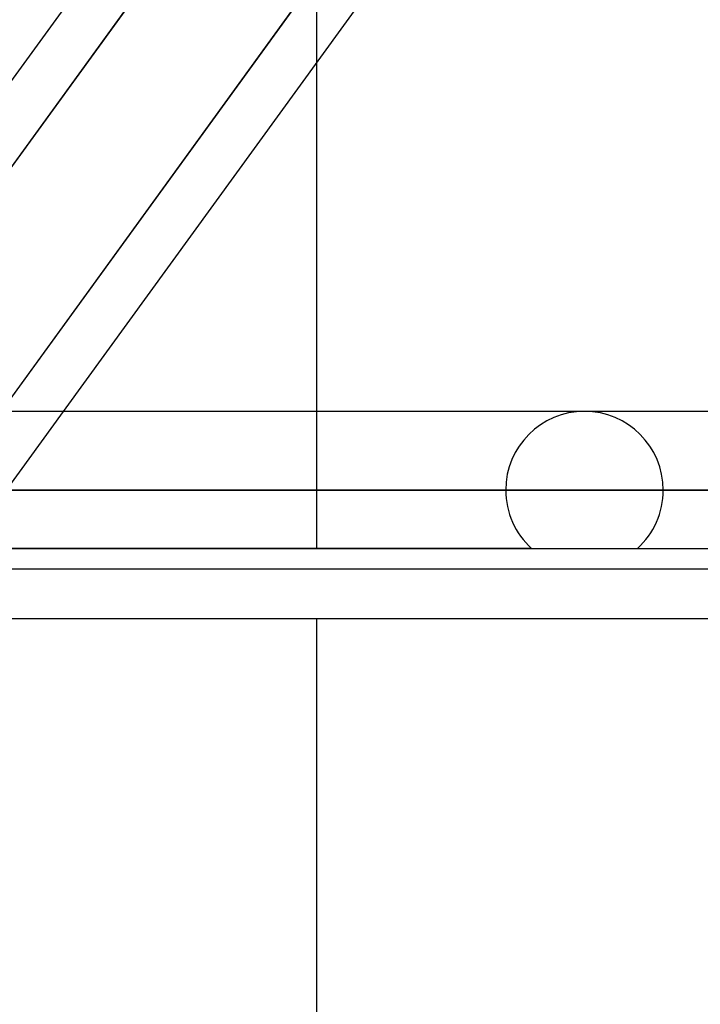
# Model space of a CAD drawing. Header units: millimetres. Extents: x -288 to 288, y -100 to 123.
# Tile 45 of 75: x 67 to 77, y 13 to 27. Entities that reach past the tile are written whole.
import ezdxf

# ---------------------------------------------------------------- set-up
doc = ezdxf.new("R2010")
doc.units = ezdxf.units.MM
doc.layers.add('MAIN-1', color=7, linetype='Continuous')
doc.layers.add('MAIN-2', color=7, linetype='Continuous')

msp = doc.modelspace()

# ---------------------------------------------------------------- linework, layer by layer
at = {"layer": 'MAIN-1'}
for p, q in [((63.556, 21.695), (69.716, 30.175)), ((64.264, 21.435), (70.613, 30.175)), ((67.557, 21.435), (73.906, 30.175)), ((71.19, 21.435), (71.19, 26.436)), ((170.929, 21.435), (-170.929, 21.435)), ((171.99, 20.305), (-171.99, 20.305)), ((-170.929, 19.175), (170.929, 19.175)), ((81.36, 18.457), (-81.36, 18.457)), ((71.19, 10.7), (71.19, 18.457))]:
    msp.add_line(p, q, dxfattribs=at)
at = {"layer": 'MAIN-2'}
for p, q in [((71.19, 26.436), (71.19, 32.435)), ((70.84, 30.488), (63.991, 21.06)), ((66.309, 20.951), (73.178, 30.407)), ((73.178, 30.407), (66.309, 20.951)), ((66.013, 19.309), (67.557, 21.435)), ((71.19, 19.468), (71.19, 21.435)), ((-171.99, 20.305), (171.99, 20.305)), ((-170.496, 20.305), (170.496, 20.305)), ((73.902, 20.305), (56.83, 20.305)), ((56.83, 20.305), (73.902, 20.305)), ((58.435, 20.305), (76.162, 20.305)), ((76.162, 20.305), (58.435, 20.305)), ((170.496, 20.305), (62.596, 20.305)), ((85.202, 20.305), (64.85, 20.305)), ((64.85, 20.305), (85.202, 20.305)), ((66.379, 20.305), (87.462, 20.305)), ((87.462, 20.305), (66.379, 20.305)), ((74.273, 19.468), (56.952, 19.468)), ((61.981, 19.468), (81.36, 19.468))]:
    msp.add_line(p, q, dxfattribs=at)
for start, end in [(0, 180), (180, 227.8295), (312.1705, 0)]:
    msp.add_arc((75.032, 20.305), 1.13, start, end, dxfattribs=at)

doc.saveas('drawing.dxf')
